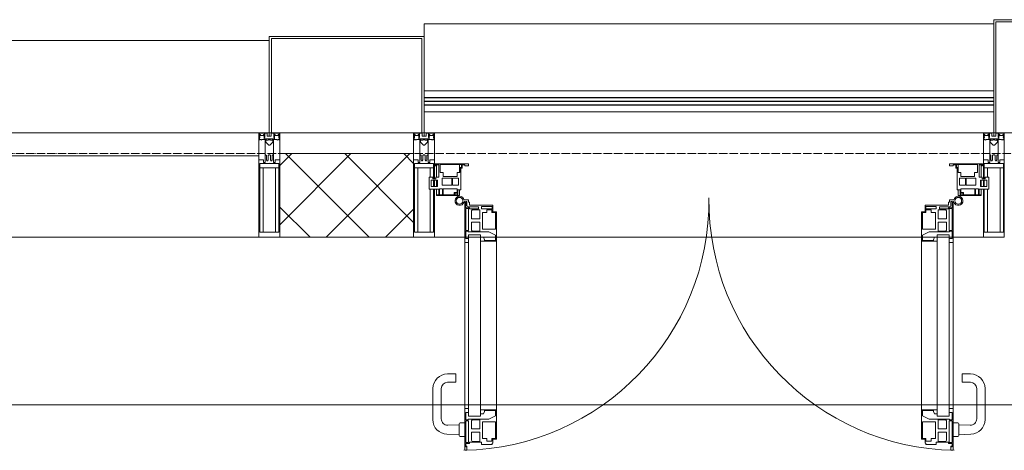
# Model space of a CAD drawing. Header units: millimetres. Extents: x 5617 to 107604, y 7718 to 206326.
# Tile 24 of 65: x 36409 to 38764, y 32391 to 33420. Entities that reach past the tile are written whole.
import ezdxf

# ---------------------------------------------------------------- set-up
doc = ezdxf.new("R2010")
doc.units = ezdxf.units.MM
doc.linetypes.add('ADSK_Линия сетки', pattern=[25, 20, -2.5, 0, -2.5])
for name, color, linetype, lineweight in [('Двери', 7, 'Continuous', 18), ('Импосты витража', 7, 'Continuous', 18), ('Колонны', 7, 'Continuous', 18), ('Ограждение', 7, 'Continuous', 18), ('Оси', 7, 'Continuous', 9), ('Панели витража', 7, 'Continuous', 18), ('Перекрытия', 7, 'Continuous', 18), ('Поручни', 7, 'Continuous', 18), ('Стены разрез', 7, 'Continuous', 40), ('Элементы узлов', 7, 'Continuous', 18)]:
    doc.layers.add(name, color=color, linetype=linetype, lineweight=lineweight)

# ---------------------------------------------------------------- blocks, each defined once
blk = doc.blocks.new('135_SLK_K4_AR_rvt-1-МКСС_К4_L17_58_200_')
at = {"layer": 'Перекрытия', "color": 253, "true_color": 0xaaaaaa}
blk.add_line((111350, 32500), (107850, 32500), dxfattribs=at)
blk = doc.blocks.new('Rectangular Mullion - 50Wx250H-V46-МКСС_К4_L17_58_200_')
at = {"layer": 'Элементы узлов', "color": 253, "lineweight": 5, "true_color": 0xaaaaaa}
for p, q in [((-25, 135.1), (-25, 250)), ((-25, 250), (0, 250)), ((-23, 237.3), (0, 237.3)), ((-23, 237.3), (-23, 135.1)), ((-14.9, 135.1), (-14.9, 237.3)), ((25, 250), (0, 250)), ((23, 237.3), (0, 237.3)), ((14.9, 84), (14.9, 237.3)), ((23, 237.3), (23, 73.6)), ((25, 65.2), (25, 250)), ((-25, 113.4), (-25, 128.4)), ((-23, 128.4), (-23, 113.4)), ((-25, 65.2), (-25, 110.1)), ((-23, 110.1), (-23, 73.6)), ((-14.9, 84), (-14.9, 106.6)), ((0, 84), (-23, 84)), ((-0.5, 73.6), (-23, 73.6)), ((-14, 71.3), (-14, 65.2)), ((-10, 71.3), (-14, 71.3)), ((-10, 53), (-10, 71.3)), ((0, 84), (23, 84)), ((0.5, 73.6), (23, 73.6)), ((10, 71.3), (14, 71.3)), ((10, 53), (10, 71.3)), ((14, 71.3), (14, 65.2)), ((-14, 65.2), (-25, 65.2)), ((-8.7, 53), (-10, 53)), ((-10, 53), (-10, 17)), ((-8.7, 53), (-7, 54.7)), ((-7, 65.2), (-5.9, 67.3)), ((-7, 65.2), (-7, 54.7)), ((-4.1, 67.3), (-5.9, 67.3)), ((-4.1, 67.3), (-2.9, 65.1)), ((-2.9, 65.1), (-2.9, 54.6)), ((-1.3, 53), (-2.9, 54.6)), ((0, 53), (-1.3, 53)), ((0, 53), (1.3, 53)), ((1.3, 53), (2.9, 54.6)), ((4.1, 67.3), (2.9, 65.1)), ((2.9, 65.1), (2.9, 54.6)), ((4.1, 67.3), (5.9, 67.3)), ((7, 65.2), (5.9, 67.3)), ((7, 65.2), (7, 54.7)), ((8.7, 53), (7, 54.7)), ((8.7, 53), (10, 53)), ((10, 53), (10, 17)), ((14, 65.2), (25, 65.2)), ((-8.5, 23), (-1.5, 30)), ((-1.5, 30), (0, 30)), ((1.5, 30), (0, 30)), ((8.5, 23), (1.5, 30)), ((-23.8, 14.6), (-25, 14.2)), ((-25, 0), (-25, 14.2)), ((-22.3, 17), (-23.8, 17)), ((-23.8, 17), (-23.8, 14.6)), ((-22.5, 10.6), (-23.8, 14.6)), ((-22.5, 10.6), (-23.7, 9.9)), ((-23.7, 1.3), (-23.7, 9.9)), ((-23.7, 1.3), (-11.8, 1.3)), ((-23.2, 10.2), (-22.5, 8)), ((-22.5, 8), (-22.5, 4.5)), ((-21.3, 4.5), (-22.5, 4.5)), ((-22.3, 17), (-22.3, 16)), ((-22.3, 16), (-21.3, 16)), ((-19, 17.6), (-21.3, 16)), ((-21.3, 4.5), (-21.3, 6.5)), ((-21.3, 6.5), (-14.2, 6.5)), ((-18.4, 16.6), (-19, 17.6)), ((-7.4, 16.6), (-18.4, 16.6)), ((-14.2, 6.5), (-14.2, 4.5)), ((-13.2, 4.5), (-14.2, 4.5)), ((-13.2, 4.5), (-12.2, 7.2)), ((-12.7, 7.6), (-11.3, 11.4)), ((-12.7, 7.6), (-11.8, 6.9)), ((-12.2, 9), (-12.2, 14.8)), ((-12.2, 14.8), (0, 14.8)), ((-11.8, 1.3), (-11.8, 6.9)), ((-10.5, 11.2), (-11.3, 11.4)), ((-10.5, 1.5), (-10.5, 11.2)), ((-4.8, 1.5), (-10.5, 1.5)), ((-10, 17), (-7.5, 17)), ((-8.5, 18.5), (-8.5, 23)), ((-7.5, 18.5), (-8.5, 18.5)), ((-7.5, 17), (-7.5, 18.5)), ((-7.4, 18), (-7.4, 16.6)), ((-2.6, 18), (-7.4, 18)), ((0, 8), (-4.8, 8)), ((-4.8, 1.5), (-4.8, 8)), ((-2.6, 18), (-2.6, 16.8)), ((-2.6, 16.8), (0, 16.8)), ((2.6, 16.8), (0, 16.8)), ((0, 14.8), (0, 16.8)), ((0, 14.8), (0, 16.8)), ((12.2, 14.8), (0, 14.8)), ((0, 0), (0, 8)), ((0, 8), (4.8, 8)), ((0, 0), (0, 8)), ((2.6, 18), (2.6, 16.8)), ((2.6, 18), (7.4, 18)), ((4.8, 1.5), (4.8, 8)), ((4.8, 1.5), (10.5, 1.5)), ((7.4, 18), (7.4, 16.6)), ((7.4, 16.6), (18.4, 16.6)), ((7.5, 18.5), (8.5, 18.5)), ((7.5, 17), (7.5, 18.5)), ((10, 17), (7.5, 17)), ((8.5, 18.5), (8.5, 23)), ((10.5, 11.2), (11.3, 11.4)), ((10.5, 1.5), (10.5, 11.2)), ((12.7, 7.6), (11.3, 11.4)), ((12.7, 7.6), (11.8, 6.9)), ((11.8, 1.3), (11.8, 6.9)), ((23.7, 1.3), (11.8, 1.3)), ((12.2, 9), (12.2, 14.8)), ((13.2, 4.5), (12.2, 7.2)), ((13.2, 4.5), (14.2, 4.5)), ((21.3, 6.5), (14.2, 6.5)), ((14.2, 6.5), (14.2, 4.5)), ((18.4, 16.6), (19, 17.6)), ((19, 17.6), (21.3, 16)), ((22.3, 16), (21.3, 16)), ((21.3, 4.5), (21.3, 6.5)), ((21.3, 4.5), (22.5, 4.5)), ((22.3, 17), (22.3, 16)), ((22.3, 17), (23.8, 17)), ((22.5, 10.6), (23.8, 14.6)), ((22.5, 10.6), (23.7, 9.9)), ((23.2, 10.2), (22.5, 8)), ((22.5, 8), (22.5, 4.5)), ((23.7, 1.3), (23.7, 9.9)), ((23.8, 17), (23.8, 14.6)), ((23.8, 14.6), (25, 14.2)), ((25, 0), (25, 14.2)), ((-25, 0), (0, 0)), ((25, 0), (0, 0))]:
    blk.add_line(p, q, dxfattribs=at)
for centre, start, end in [((-0.5, 73.1), 360, 90), ((0.5, 73.1), 90, 180)]:
    blk.add_arc(centre, 0.5, start, end, dxfattribs=at)
blk = doc.blocks.new('Rectangular Mullion - R_StandardFrame_50Wx250H-V61-МКСС_К4_L17_58_200_')
at = {"layer": 'Импосты витража', "color": 253, "lineweight": 5, "true_color": 0xaaaaaa}
for p, q in [((-25, 135.1), (-25, 250)), ((-25, 250), (25, 250)), ((25, 250), (25, 0)), ((-25, 113.4), (-25, 128.4)), ((-25, 0), (-25, 110.1)), ((0, 0), (-25, 0)), ((25, 0), (5, 0))]:
    blk.add_line(p, q, dxfattribs=at)
blk = doc.blocks.new('A_PAN_ALU_Door_Double - EXT_1_Double_EQ-7513418-МКСС_К4_L17_58_200_')
at = {"layer": 'Двери', "color": 253, "lineweight": 5, "true_color": 0xaaaaaa}
for p, q in [((-575.1, -160.7), (-585.4, -160.7)), ((-583.7, -164.2), (-583.7, -262.2)), ((-581.6, -179.2), (-581.6, -164.2)), ((-581.6, -164.2), (-578.6, -164.2)), ((-578.6, -164.2), (-578.6, -174.5)), ((-575.1, -165.6), (-575.1, -160.7)), ((575.1, -160.7), (585.4, -160.7)), ((575.1, -165.6), (575.1, -160.7)), ((581.6, -164.2), (578.6, -164.2)), ((578.6, -164.2), (578.6, -174.5)), ((581.6, -179.2), (581.6, -164.2)), ((583.7, -164.2), (583.7, -262.2)), ((-572.9, -179.2), (-581.6, -179.2)), ((-581.6, -233.4), (-581.6, -180.9)), ((-581.6, -180.9), (-574.6, -180.9)), ((-575.5, -177.5), (-551.3, -177.5)), ((-572.4, -165.6), (-575.1, -165.6)), ((-574.6, -180.9), (-574.6, -233.4)), ((-572.9, -182.2), (-572.9, -179.2)), ((-551.3, -182.2), (-572.9, -182.2)), ((-572.4, -173.3), (-572.4, -165.6)), ((-517.1, -173.3), (-572.4, -173.3)), ((-567.6, -186.7), (-566.1, -184)), ((-567.6, -205.7), (-567.6, -186.7)), ((-566.1, -184), (-547.7, -184)), ((-551.3, -177.5), (-551.3, -182.2)), ((-547.7, -184), (-547.7, -205.7)), ((-543.6, -182.2), (-543.6, -176.7)), ((-543.6, -176.7), (-518.6, -176.7)), ((-518.6, -182.2), (-543.6, -182.2)), ((-531.2, -191), (-531.2, -184.4)), ((-531.2, -184.4), (-518.8, -184.4)), ((-518.8, -184.4), (-518.8, -191)), ((-518.6, -176.7), (-518.6, -182.2)), ((-517.1, -189.3), (-517.1, -173.3)), ((517.1, -173.3), (572.4, -173.3)), ((517.1, -189.3), (517.1, -173.3)), ((518.6, -176.7), (518.6, -182.2)), ((543.6, -176.7), (518.6, -176.7)), ((518.6, -182.2), (543.6, -182.2)), ((518.8, -184.4), (518.8, -191)), ((531.2, -184.4), (518.8, -184.4)), ((531.2, -191), (531.2, -184.4)), ((543.6, -182.2), (543.6, -176.7)), ((547.7, -184), (547.7, -205.7)), ((566.1, -184), (547.7, -184)), ((551.3, -177.5), (551.3, -182.2)), ((575.5, -177.5), (551.3, -177.5)), ((551.3, -182.2), (572.9, -182.2)), ((567.6, -186.7), (566.1, -184)), ((567.6, -205.7), (567.6, -186.7)), ((572.4, -165.6), (575.1, -165.6)), ((572.4, -173.3), (572.4, -165.6)), ((572.9, -179.2), (581.6, -179.2)), ((572.9, -182.2), (572.9, -179.2)), ((574.6, -180.9), (574.6, -233.4)), ((581.6, -180.9), (574.6, -180.9)), ((581.6, -233.4), (581.6, -180.9)), ((-547.7, -205.7), (-567.6, -205.7)), ((-541.3, -230.6), (-541.3, -191)), ((-541.3, -191), (-531.2, -191)), ((-518.8, -191), (-510.6, -191)), ((-508.2, -189.3), (-517.1, -189.3)), ((-510.6, -191), (-510.6, -230.6)), ((-508.2, -259.2), (-508.2, -189.3)), ((508.2, -189.3), (517.1, -189.3)), ((508.2, -259.2), (508.2, -189.3)), ((510.6, -191), (510.6, -230.6)), ((518.8, -191), (510.6, -191)), ((541.3, -191), (531.2, -191)), ((541.3, -230.6), (541.3, -191)), ((547.7, -205.7), (567.6, -205.7)), ((-574.6, -233.4), (-581.6, -233.4)), ((-581.6, -253.1), (-581.6, -235.1)), ((-581.6, -235.1), (-575.4, -235.1)), ((-575.4, -235.1), (-575.4, -237.1)), ((-567.6, -232.6), (-567.6, -213.6)), ((-567.6, -213.6), (-547.7, -213.6)), ((-566.1, -235.3), (-567.6, -232.6)), ((-547.7, -235.3), (-566.1, -235.3)), ((-547.7, -213.6), (-547.7, -235.3)), ((-510.6, -230.6), (-541.3, -230.6)), ((510.6, -230.6), (541.3, -230.6)), ((567.6, -213.6), (547.7, -213.6)), ((547.7, -213.6), (547.7, -235.3)), ((547.7, -235.3), (566.1, -235.3)), ((566.1, -235.3), (567.6, -232.6)), ((567.6, -232.6), (567.6, -213.6)), ((574.6, -233.4), (581.6, -233.4)), ((575.4, -235.1), (575.4, -237.1)), ((581.6, -235.1), (575.4, -235.1)), ((581.6, -253.1), (581.6, -235.1)), ((-583.7, -244.2), (-583.7, -677.3)), ((-574.6, -253.1), (-581.6, -253.1)), ((-575.4, -237.1), (-526.4, -237.1)), ((-574.6, -244.2), (-546, -244.2)), ((-574.6, -244.2), (-574.6, -677.3)), ((-574.6, -262.2), (-574.6, -253.1)), ((-546, -677.3), (-546, -244.2)), ((-539.3, -249.6), (-546, -249.6)), ((-546, -249.6), (-546, -259.2)), ((-537.1, -255.7), (-539.3, -249.6)), ((-537.1, -257.7), (-537.1, -255.7)), ((-510.6, -257.7), (-537.1, -257.7)), ((-526.4, -237.1), (-510.6, -244.7)), ((-510.6, -244.7), (-510.6, -257.7)), ((526.4, -237.1), (510.6, -244.7)), ((510.6, -244.7), (510.6, -257.7)), ((510.6, -257.7), (537.1, -257.7)), ((575.4, -237.1), (526.4, -237.1)), ((537.1, -255.7), (539.3, -249.6)), ((537.1, -257.7), (537.1, -255.7)), ((539.3, -249.6), (546, -249.6)), ((546, -677.3), (546, -244.2)), ((574.6, -244.2), (546, -244.2)), ((546, -249.6), (546, -259.2)), ((574.6, -244.2), (574.6, -677.3)), ((574.6, -253.1), (581.6, -253.1)), ((574.6, -262.2), (574.6, -253.1)), ((583.7, -244.2), (583.7, -677.3)), ((-583.7, -262.2), (-574.6, -262.2)), ((-546, -259.2), (-508.2, -259.2)), ((-508.2, -662.3), (-508.2, -259.2)), ((546, -259.2), (508.2, -259.2)), ((508.2, -662.3), (508.2, -259.2)), ((583.7, -262.2), (574.6, -262.2)), ((-574.6, -659.3), (-583.7, -659.3)), ((-583.7, -659.3), (-583.7, -758.9)), ((-574.6, -659.3), (-583.7, -659.3)), ((-583.7, -659.3), (-583.7, -758.9)), ((-581.6, -686.5), (-581.6, -668.4)), ((-581.6, -668.4), (-574.6, -668.4)), ((-581.6, -686.5), (-581.6, -668.4)), ((-581.6, -668.4), (-574.6, -668.4)), ((-574.6, -668.4), (-574.6, -659.3)), ((-574.6, -668.4), (-574.6, -659.3)), ((-574.6, -677.3), (-546, -677.3)), ((-508.2, -662.3), (-546, -662.3)), ((-546, -662.3), (-546, -672)), ((-508.2, -662.3), (-546, -662.3)), ((-546, -662.3), (-546, -672)), ((-546, -672), (-539.3, -672)), ((-546, -672), (-539.3, -672)), ((-539.3, -672), (-537.1, -665.9)), ((-539.3, -672), (-537.1, -665.9)), ((-537.1, -665.9), (-537.1, -663.8)), ((-537.1, -663.8), (-510.6, -663.8)), ((-537.1, -665.9), (-537.1, -663.8)), ((-537.1, -663.8), (-510.6, -663.8)), ((-510.6, -676.8), (-526.4, -684.5)), ((-510.6, -676.8), (-526.4, -684.5)), ((-510.6, -663.8), (-510.6, -676.8)), ((-510.6, -663.8), (-510.6, -676.8)), ((-508.2, -732.3), (-508.2, -662.3)), ((-508.2, -732.3), (-508.2, -662.3)), ((508.2, -662.3), (546, -662.3)), ((508.2, -732.3), (508.2, -662.3)), ((508.2, -662.3), (546, -662.3)), ((508.2, -732.3), (508.2, -662.3)), ((510.6, -663.8), (510.6, -676.8)), ((537.1, -663.8), (510.6, -663.8)), ((510.6, -663.8), (510.6, -676.8)), ((537.1, -663.8), (510.6, -663.8)), ((510.6, -676.8), (526.4, -684.5)), ((510.6, -676.8), (526.4, -684.5)), ((537.1, -665.9), (537.1, -663.8)), ((537.1, -665.9), (537.1, -663.8)), ((539.3, -672), (537.1, -665.9)), ((539.3, -672), (537.1, -665.9)), ((546, -672), (539.3, -672)), ((546, -672), (539.3, -672)), ((546, -662.3), (546, -672)), ((546, -662.3), (546, -672)), ((574.6, -677.3), (546, -677.3)), ((574.6, -659.3), (583.7, -659.3)), ((574.6, -668.4), (574.6, -659.3)), ((574.6, -659.3), (583.7, -659.3)), ((574.6, -668.4), (574.6, -659.3)), ((581.6, -668.4), (574.6, -668.4)), ((581.6, -668.4), (574.6, -668.4)), ((581.6, -686.5), (581.6, -668.4)), ((581.6, -686.5), (581.6, -668.4)), ((583.7, -659.3), (583.7, -758.9)), ((583.7, -659.3), (583.7, -758.9)), ((-575.4, -686.5), (-581.6, -686.5)), ((-575.4, -686.5), (-581.6, -686.5)), ((-581.6, -740.6), (-581.6, -688.2)), ((-581.6, -688.2), (-574.6, -688.2)), ((-581.6, -740.6), (-581.6, -688.2)), ((-581.6, -688.2), (-574.6, -688.2)), ((-526.4, -684.5), (-575.4, -684.5)), ((-575.4, -684.5), (-575.4, -686.5)), ((-526.4, -684.5), (-575.4, -684.5)), ((-575.4, -684.5), (-575.4, -686.5)), ((-574.6, -688.2), (-574.6, -740.6)), ((-574.6, -688.2), (-574.6, -740.6)), ((-567.6, -688.9), (-566.1, -686.3)), ((-567.6, -688.9), (-566.1, -686.3)), ((-567.6, -708), (-567.6, -688.9)), ((-567.6, -708), (-567.6, -688.9)), ((-566.1, -686.3), (-547.7, -686.3)), ((-566.1, -686.3), (-547.7, -686.3)), ((-547.7, -686.3), (-547.7, -708)), ((-547.7, -686.3), (-547.7, -708)), ((-541.3, -730.5), (-541.3, -691)), ((-541.3, -691), (-510.6, -691)), ((-541.3, -730.5), (-541.3, -691)), ((-541.3, -691), (-510.6, -691)), ((-510.6, -691), (-510.6, -730.6)), ((-510.6, -691), (-510.6, -730.6)), ((541.3, -691), (510.6, -691)), ((510.6, -691), (510.6, -730.6)), ((541.3, -691), (510.6, -691)), ((510.6, -691), (510.6, -730.6)), ((526.4, -684.5), (575.4, -684.5)), ((526.4, -684.5), (575.4, -684.5)), ((541.3, -730.5), (541.3, -691)), ((541.3, -730.5), (541.3, -691)), ((547.7, -686.3), (547.7, -708)), ((566.1, -686.3), (547.7, -686.3)), ((547.7, -686.3), (547.7, -708)), ((566.1, -686.3), (547.7, -686.3)), ((567.6, -688.9), (566.1, -686.3)), ((567.6, -688.9), (566.1, -686.3)), ((567.6, -708), (567.6, -688.9)), ((567.6, -708), (567.6, -688.9)), ((581.6, -688.2), (574.6, -688.2)), ((574.6, -688.2), (574.6, -740.6)), ((581.6, -688.2), (574.6, -688.2)), ((574.6, -688.2), (574.6, -740.6)), ((575.4, -684.5), (575.4, -686.5)), ((575.4, -684.5), (575.4, -686.5)), ((575.4, -686.5), (581.6, -686.5)), ((575.4, -686.5), (581.6, -686.5)), ((581.6, -740.6), (581.6, -688.2)), ((581.6, -740.6), (581.6, -688.2)), ((-547.7, -708), (-567.6, -708)), ((-547.7, -708), (-567.6, -708)), ((-567.6, -734.8), (-567.6, -715.8)), ((-567.6, -715.8), (-547.7, -715.8)), ((-567.6, -734.8), (-567.6, -715.8)), ((-567.6, -715.8), (-547.7, -715.8)), ((-547.7, -715.8), (-547.7, -737.5)), ((-547.7, -715.8), (-547.7, -737.5)), ((547.7, -708), (567.6, -708)), ((547.7, -708), (567.6, -708)), ((567.6, -715.8), (547.7, -715.8)), ((547.7, -715.8), (547.7, -737.5)), ((567.6, -715.8), (547.7, -715.8)), ((547.7, -715.8), (547.7, -737.5)), ((567.6, -734.8), (567.6, -715.8)), ((567.6, -734.8), (567.6, -715.8)), ((-574.6, -740.6), (-581.6, -740.6)), ((-574.6, -740.6), (-581.6, -740.6)), ((-581.6, -750.3), (-581.6, -742.3)), ((-581.6, -742.3), (-572.9, -742.3)), ((-581.6, -750.3), (-581.6, -742.3)), ((-581.6, -742.3), (-572.9, -742.3)), ((-579.8, -750.3), (-581.6, -750.3)), ((-579.8, -750.3), (-581.6, -750.3)), ((-578.6, -748.9), (-579.8, -748.9)), ((-579.8, -748.9), (-579.8, -750.3)), ((-578.6, -748.9), (-579.8, -748.9)), ((-579.8, -748.9), (-579.8, -750.3)), ((-578.6, -758.9), (-578.6, -748.9)), ((-578.6, -758.9), (-578.6, -748.9)), ((-572.9, -742.3), (-572.9, -739.3)), ((-572.9, -739.3), (-543.6, -739.3)), ((-572.9, -742.3), (-572.9, -739.3)), ((-572.9, -739.3), (-543.6, -739.3)), ((-566.1, -737.5), (-567.6, -734.8)), ((-566.1, -737.5), (-567.6, -734.8)), ((-547.7, -737.5), (-566.1, -737.5)), ((-547.7, -737.5), (-566.1, -737.5)), ((-543.6, -739.3), (-543.6, -744.8)), ((-543.6, -739.3), (-543.6, -744.8)), ((-543.6, -744.8), (-518.6, -744.8)), ((-543.6, -744.8), (-518.6, -744.8)), ((-531.2, -730.5), (-541.3, -730.5)), ((-531.2, -730.5), (-541.3, -730.5)), ((-531.2, -737.1), (-531.2, -730.5)), ((-531.2, -737.1), (-531.2, -730.5)), ((-518.8, -737.1), (-531.2, -737.1)), ((-518.8, -737.1), (-531.2, -737.1)), ((-510.6, -730.6), (-518.8, -730.6)), ((-518.8, -730.6), (-518.8, -737.1)), ((-510.6, -730.6), (-518.8, -730.6)), ((-518.8, -730.6), (-518.8, -737.1)), ((-518.6, -744.8), (-518.6, -741.8)), ((-518.6, -741.8), (-517.1, -741.8)), ((-518.6, -744.8), (-518.6, -741.8)), ((-518.6, -741.8), (-517.1, -741.8)), ((-517.1, -741.8), (-517.1, -732.3)), ((-517.1, -732.3), (-508.2, -732.3)), ((-517.1, -741.8), (-517.1, -732.3)), ((-517.1, -732.3), (-508.2, -732.3)), ((517.1, -732.3), (508.2, -732.3)), ((517.1, -732.3), (508.2, -732.3)), ((510.6, -730.6), (518.8, -730.6)), ((510.6, -730.6), (518.8, -730.6)), ((517.1, -741.8), (517.1, -732.3)), ((517.1, -741.8), (517.1, -732.3)), ((518.6, -741.8), (517.1, -741.8)), ((518.6, -741.8), (517.1, -741.8)), ((518.6, -744.8), (518.6, -741.8)), ((518.6, -744.8), (518.6, -741.8)), ((543.6, -744.8), (518.6, -744.8)), ((543.6, -744.8), (518.6, -744.8)), ((518.8, -730.6), (518.8, -737.1)), ((518.8, -730.6), (518.8, -737.1)), ((518.8, -737.1), (531.2, -737.1)), ((518.8, -737.1), (531.2, -737.1)), ((531.2, -730.5), (541.3, -730.5)), ((531.2, -737.1), (531.2, -730.5)), ((531.2, -730.5), (541.3, -730.5)), ((531.2, -737.1), (531.2, -730.5)), ((543.6, -739.3), (543.6, -744.8)), ((572.9, -739.3), (543.6, -739.3)), ((543.6, -739.3), (543.6, -744.8)), ((572.9, -739.3), (543.6, -739.3)), ((547.7, -737.5), (566.1, -737.5)), ((547.7, -737.5), (566.1, -737.5)), ((566.1, -737.5), (567.6, -734.8)), ((566.1, -737.5), (567.6, -734.8)), ((572.9, -742.3), (572.9, -739.3)), ((572.9, -742.3), (572.9, -739.3)), ((581.6, -742.3), (572.9, -742.3)), ((581.6, -742.3), (572.9, -742.3)), ((574.6, -740.6), (581.6, -740.6)), ((574.6, -740.6), (581.6, -740.6)), ((578.6, -748.9), (579.8, -748.9)), ((578.6, -758.9), (578.6, -748.9)), ((578.6, -748.9), (579.8, -748.9)), ((578.6, -758.9), (578.6, -748.9)), ((579.8, -748.9), (579.8, -750.3)), ((579.8, -748.9), (579.8, -750.3)), ((579.8, -750.3), (581.6, -750.3)), ((579.8, -750.3), (581.6, -750.3)), ((581.6, -750.3), (581.6, -742.3)), ((581.6, -750.3), (581.6, -742.3)), ((-583.7, -758.9), (-578.6, -758.9)), ((-583.7, -758.9), (-578.6, -758.9)), ((583.7, -758.9), (578.6, -758.9)), ((583.7, -758.9), (578.6, -758.9))]:
    blk.add_line(p, q, dxfattribs=at)
at = {"layer": 'Двери', "lineweight": 5}
for p, q in [((-625.1, -576.5), (-605.1, -576.5)), ((-605.1, -576.5), (-605.1, -596.5)), ((625.1, -576.5), (605.1, -576.5)), ((605.1, -576.5), (605.1, -596.5)), ((-660.1, -685.7), (-660.1, -611.5)), ((-640.1, -611.5), (-640.1, -683.8)), ((-605.1, -596.5), (-625.1, -596.5)), ((605.1, -596.5), (625.1, -596.5)), ((640.1, -611.5), (640.1, -683.8)), ((660.1, -685.7), (660.1, -611.5)), ((-624.5, -698.8), (-597.6, -697.7)), ((-597.6, -723.5), (-597.6, -696)), ((-595.1, -693.5), (-583.6, -693.5)), ((595.1, -693.5), (583.6, -693.5)), ((597.6, -723.5), (597.6, -696)), ((624.5, -698.8), (597.6, -697.7)), ((-597.6, -721.7), (-626.4, -720.7)), ((-583.6, -726), (-595.1, -726)), ((583.6, -726), (595.1, -726)), ((597.6, -721.7), (626.4, -720.7))]:
    blk.add_line(p, q, dxfattribs=at)
at = {"layer": 'Двери', "color": 253, "lineweight": 5, "true_color": 0xaaaaaa}
for centre, radius, start, end in [((-596.2, -162.7), 11, 9.9716, 343.953), ((-596.2, -162.6), 8, 90, 270), ((-596.2, -162.6), 8, 270, 90), ((-583.7, -166.3), 2.03, 90, 163.9279), ((583.7, -166.3), 2.03, 16.0721, 90), ((596.2, -162.7), 11, 196.047, 170.0284), ((596.2, -162.6), 8, 90, 270), ((596.2, -162.6), 8, 270, 90), ((-575.5, -174.5), 3, 180, 270), ((575.5, -174.5), 3, 270, 0)]:
    blk.add_arc(centre, radius, start, end, dxfattribs=at)
at = {"layer": 'Двери', "color": 254, "lineweight": 5, "true_color": 0xd4d4d4}
for centre, start, end in [((-596.2, -162.6), 270.9387, 0.704), ((596.2, -162.6), 179.296, 269.0613)]:
    blk.add_arc(centre, 596.2, start, end, dxfattribs=at)
at = {"layer": 'Двери', "lineweight": 5}
for centre, radius, start, end in [((-625.1, -611.5), 35, 90, 180), ((625.1, -611.5), 35, 0, 90), ((-625.1, -611.5), 15, 90, 180), ((625.1, -611.5), 15, 0, 90), ((-625.1, -685.7), 35, 180, 267.8055), ((-625.1, -683.8), 15, 180, 272.1944), ((-595.1, -696), 2.5, 90, 180), ((595.1, -696), 2.5, 0, 90), ((625.1, -683.8), 15, 267.8056, 0), ((625.1, -685.7), 35, 272.1945, 0), ((-595.1, -723.5), 2.5, 180, 270), ((595.1, -723.5), 2.5, 270, 0)]:
    blk.add_arc(centre, radius, start, end, dxfattribs=at)
at = {"layer": 'Панели витража', "color": 253, "lineweight": 5, "true_color": 0xaaaaaa}
for p, q in [((-654.3, -79.5), (-654.3, -74.5)), ((-654.3, -74.5), (-575.3, -74.5)), ((-652.8, -79.5), (-654.3, -79.5)), ((-652.8, -76.7), (-652.8, -79.5)), ((-646.3, -76.7), (-652.8, -76.7)), ((-651.2, -76.7), (-651.2, -106.6)), ((-646.3, -106.6), (-646.3, -76.7)), ((-592, -76.3), (-642.4, -76.3)), ((-642.4, -76.3), (-642.4, -95.5)), ((-596.2, -95.5), (-596.2, -76.2)), ((-595.8, -89), (-595, -88.2)), ((-595.8, -95.5), (-595.8, -89)), ((-595, -83.1), (-592, -83.1)), ((-595, -88.2), (-595, -83.1)), ((-593.3, -84.8), (-593.3, -136.5)), ((-590.3, -84.8), (-593.3, -84.8)), ((-592, -83.1), (-592, -76.3)), ((-590.3, -76.5), (-590.3, -84.8)), ((-583.9, -76.5), (-590.3, -76.5)), ((-583.9, -79.5), (-583.9, -76.5)), ((-575.3, -79.5), (-583.9, -79.5)), ((-575.3, -74.5), (-575.3, -79.5)), ((575.3, -74.5), (654.3, -74.5)), ((575.3, -79.5), (575.3, -74.5)), ((583.9, -79.5), (575.3, -79.5)), ((583.9, -76.5), (583.9, -79.5)), ((590.3, -76.5), (583.9, -76.5)), ((590.3, -84.8), (590.3, -76.5)), ((593.3, -84.8), (590.3, -84.8)), ((592, -76.3), (592, -83.1)), ((642.4, -76.3), (592, -76.3)), ((592, -83.1), (595, -83.1)), ((593.3, -136.5), (593.3, -84.8)), ((595, -83.1), (595, -88.2)), ((595, -88.2), (595.8, -89)), ((595.8, -89), (595.8, -95.5)), ((596.2, -76.2), (596.2, -95.5)), ((642.4, -95.5), (642.4, -76.3)), ((646.3, -76.7), (646.3, -106.6)), ((652.8, -76.7), (646.3, -76.7)), ((651.2, -106.6), (651.2, -76.7)), ((652.8, -79.5), (652.8, -76.7)), ((654.3, -79.5), (652.8, -79.5)), ((654.3, -74.5), (654.3, -79.5)), ((-669.2, -106.6), (-660.2, -106.6)), ((-669.2, -135.1), (-669.2, -106.6)), ((-664.2, -113.4), (-664.2, -128.4)), ((-649.2, -113.4), (-664.2, -113.4)), ((-660.2, -106.6), (-660.2, -110.1)), ((-660.2, -110.1), (-653.3, -110.1)), ((-653.3, -106.6), (-646.3, -106.6)), ((-653.3, -110.1), (-653.3, -106.6)), ((-651.2, -113.4), (-651.2, -128.4)), ((-649.2, -128.4), (-649.2, -113.4)), ((-642.4, -95.5), (-635.3, -95.5)), ((-637.8, -108.8), (-637.8, -125)), ((-615.2, -108.8), (-637.8, -108.8)), ((-635.3, -95.5), (-635.3, -105)), ((-635.3, -105), (-602.1, -105)), ((-615.2, -125), (-615.2, -108.8)), ((-613, -108.8), (-613, -125)), ((-598.7, -108.8), (-613, -108.8)), ((-602.1, -95.5), (-595.8, -95.5)), ((-602.1, -105), (-602.1, -95.5)), ((-598.7, -125), (-598.7, -108.8)), ((595.8, -95.5), (602.1, -95.5)), ((598.7, -108.8), (598.7, -125)), ((613, -108.8), (598.7, -108.8)), ((602.1, -95.5), (602.1, -105)), ((602.1, -105), (635.3, -105)), ((613, -125), (613, -108.8)), ((615.2, -108.8), (615.2, -125)), ((637.8, -108.8), (615.2, -108.8)), ((635.3, -95.5), (642.4, -95.5)), ((635.3, -105), (635.3, -95.5)), ((637.8, -125), (637.8, -108.8)), ((646.3, -106.6), (653.3, -106.6)), ((649.2, -113.4), (649.2, -128.4)), ((664.2, -113.4), (649.2, -113.4)), ((651.2, -128.4), (651.2, -113.4)), ((653.3, -106.6), (653.3, -110.1)), ((653.3, -110.1), (660.2, -110.1)), ((660.2, -106.6), (669.2, -106.6)), ((660.2, -110.1), (660.2, -106.6)), ((664.2, -128.4), (664.2, -113.4)), ((669.2, -106.6), (669.2, -135.1)), ((-645.9, -135.1), (-669.2, -135.1)), ((-664.2, -128.4), (-649.2, -128.4)), ((-651.2, -135.1), (-651.2, -148.5)), ((-645.9, -148.5), (-645.9, -135.1)), ((-644.3, -134.5), (-644.3, -148.2)), ((-637.3, -134.5), (-644.3, -134.5)), ((-637.8, -125), (-615.2, -125)), ((-637.3, -148.2), (-637.3, -134.5)), ((-635.9, -134.2), (-635.9, -148.4)), ((-601.9, -134.2), (-635.9, -134.2)), ((-613, -125), (-598.7, -125)), ((-601.9, -142.8), (-601.9, -134.2)), ((-600.3, -136.5), (-600.3, -150)), ((-593.3, -136.5), (-600.3, -136.5)), ((-596.2, -150), (-596.2, -136.5)), ((600.3, -136.5), (593.3, -136.5)), ((596.2, -136.5), (596.2, -150)), ((598.7, -125), (613, -125)), ((600.3, -150), (600.3, -136.5)), ((635.9, -134.2), (601.9, -134.2)), ((601.9, -134.2), (601.9, -142.8)), ((615.2, -125), (637.8, -125)), ((635.9, -148.4), (635.9, -134.2)), ((637.3, -134.5), (637.3, -148.2)), ((644.3, -134.5), (637.3, -134.5)), ((644.3, -148.2), (644.3, -134.5)), ((645.9, -135.1), (645.9, -148.5)), ((669.2, -135.1), (645.9, -135.1)), ((649.2, -128.4), (664.2, -128.4)), ((651.2, -148.5), (651.2, -135.1)), ((-651.2, -148.5), (-645.9, -148.5)), ((-651.2, -150), (-651.2, -148.5)), ((-600.3, -150), (-651.2, -150)), ((-644.3, -148.2), (-637.3, -148.2)), ((-635.9, -148.4), (-608.9, -148.4)), ((-608.9, -142.8), (-601.9, -142.8)), ((-608.9, -148.4), (-608.9, -142.8)), ((-607.5, -144.4), (-607.5, -148.7)), ((-601.5, -144.4), (-607.5, -144.4)), ((-607.5, -148.7), (-601.5, -148.7)), ((-601.5, -148.7), (-601.5, -144.4)), ((-600.3, -150), (-596.2, -150)), ((596.2, -150), (600.3, -150)), ((651.2, -150), (600.3, -150)), ((601.5, -144.4), (601.5, -148.7)), ((607.5, -144.4), (601.5, -144.4)), ((601.5, -148.7), (607.5, -148.7)), ((601.9, -142.8), (608.9, -142.8)), ((607.5, -148.7), (607.5, -144.4)), ((608.9, -142.8), (608.9, -148.4)), ((608.9, -148.4), (635.9, -148.4)), ((637.3, -148.2), (644.3, -148.2)), ((645.9, -148.5), (651.2, -148.5)), ((651.2, -148.5), (651.2, -150))]:
    blk.add_line(p, q, dxfattribs=at)
blk = doc.blocks.new('System Panel - A_PAN_Glass-7513417-МКСС_К4_L17_58_200_')
at = {"layer": 'Панели витража', "color": 253, "lineweight": 5, "true_color": 0xaaaaaa}
for p, q in [((656.25, 0), (-656.25, 0)), ((-656.25, 0), (-656.25, -55)), ((656.25, -55), (656.25, 0)), ((-656.25, -55), (656.25, -55))]:
    blk.add_line(p, q, dxfattribs=at)
blk = doc.blocks.new('Rectangular Mullion - R_StandardFrame_50Wx250H-V67-МКСС_К4_L17_58_200_')
at = {"layer": 'Импосты витража', "color": 253, "lineweight": 5, "true_color": 0xaaaaaa}
for p, q in [((123940, 33150), (122627.5, 33150)), ((122700, 32900), (122627.5, 32900)), ((122737.8, 32900), (122702.1, 32900)), ((122773.2, 32900), (122744.6, 32900)), ((123792, 32900), (122775.5, 32900)), ((123822.9, 32900), (123794.3, 32900)), ((123865.4, 32900), (123829.7, 32900)), ((123940, 32900), (123867.5, 32900))]:
    blk.add_line(p, q, dxfattribs=at)
blk = doc.blocks.new('Rectangular Mullion - R_StandardFrame_50Wx250H-V64-МКСС_К4_L17_58_200_')
at = {"layer": 'Импосты витража', "color": 253, "lineweight": 5, "true_color": 0xaaaaaa}
blk.add_line((132872.5, 32900), (131560, 32900), dxfattribs=at)
blk = doc.blocks.new('Rectangular Mullion - 50Wx250H-2623690-МКСС_К4_L17_58_200_')
at = {"layer": 'Элементы узлов', "color": 253, "lineweight": 5, "true_color": 0xaaaaaa}
for p, q in [((-25, 65.2), (-25, 250)), ((-25, 250), (0, 250)), ((-23, 237.3), (0, 237.3)), ((-23, 237.3), (-23, 73.6)), ((-14.9, 84), (-14.9, 237.3)), ((25, 250), (0, 250)), ((23, 237.3), (0, 237.3)), ((14.9, 84), (14.9, 237.3)), ((23, 237.3), (23, 73.6)), ((25, 65.2), (25, 250)), ((0, 84), (-23, 84)), ((-0.5, 73.6), (-23, 73.6)), ((-14, 71.3), (-14, 65.2)), ((-10, 71.3), (-14, 71.3)), ((-10, 53), (-10, 71.3)), ((0, 84), (23, 84)), ((0.5, 73.6), (23, 73.6)), ((10, 71.3), (14, 71.3)), ((10, 53), (10, 71.3)), ((14, 71.3), (14, 65.2)), ((-14, 65.2), (-25, 65.2)), ((-8.7, 53), (-10, 53)), ((-10, 53), (-10, 17)), ((-8.7, 53), (-7, 54.7)), ((-7, 65.2), (-5.9, 67.3)), ((-7, 65.2), (-7, 54.7)), ((-4.1, 67.3), (-5.9, 67.3)), ((-4.1, 67.3), (-2.9, 65.1)), ((-2.9, 65.1), (-2.9, 54.6)), ((-1.3, 53), (-2.9, 54.6)), ((0, 53), (-1.3, 53)), ((0, 53), (1.3, 53)), ((1.3, 53), (2.9, 54.6)), ((4.1, 67.3), (2.9, 65.1)), ((2.9, 65.1), (2.9, 54.6)), ((4.1, 67.3), (5.9, 67.3)), ((7, 65.2), (5.9, 67.3)), ((7, 65.2), (7, 54.7)), ((8.7, 53), (7, 54.7)), ((8.7, 53), (10, 53)), ((10, 53), (10, 17)), ((14, 65.2), (25, 65.2)), ((-8.5, 23), (-1.5, 30)), ((-1.5, 30), (0, 30)), ((1.5, 30), (0, 30)), ((8.5, 23), (1.5, 30)), ((-23.8, 14.6), (-25, 14.2)), ((-25, 0), (-25, 14.2)), ((-22.3, 17), (-23.8, 17)), ((-23.8, 17), (-23.8, 14.6)), ((-22.5, 10.6), (-23.8, 14.6)), ((-22.5, 10.6), (-23.7, 9.9)), ((-23.7, 1.3), (-23.7, 9.9)), ((-23.7, 1.3), (-11.8, 1.3)), ((-23.2, 10.2), (-22.5, 8)), ((-22.5, 8), (-22.5, 4.5)), ((-21.3, 4.5), (-22.5, 4.5)), ((-22.3, 17), (-22.3, 16)), ((-22.3, 16), (-21.3, 16)), ((-19, 17.6), (-21.3, 16)), ((-21.3, 4.5), (-21.3, 6.5)), ((-21.3, 6.5), (-14.2, 6.5)), ((-18.4, 16.6), (-19, 17.6)), ((-7.4, 16.6), (-18.4, 16.6)), ((-14.2, 6.5), (-14.2, 4.5)), ((-13.2, 4.5), (-14.2, 4.5)), ((-13.2, 4.5), (-12.2, 7.2)), ((-12.7, 7.6), (-11.3, 11.4)), ((-12.7, 7.6), (-11.8, 6.9)), ((-12.2, 9), (-12.2, 14.8)), ((-12.2, 14.8), (0, 14.8)), ((-11.8, 1.3), (-11.8, 6.9)), ((-10.5, 11.2), (-11.3, 11.4)), ((-10.5, 1.5), (-10.5, 11.2)), ((-4.8, 1.5), (-10.5, 1.5)), ((-10, 17), (-7.5, 17)), ((-8.5, 18.5), (-8.5, 23)), ((-7.5, 18.5), (-8.5, 18.5)), ((-7.5, 17), (-7.5, 18.5)), ((-7.4, 18), (-7.4, 16.6)), ((-2.6, 18), (-7.4, 18)), ((0, 8), (-4.8, 8)), ((-4.8, 1.5), (-4.8, 8)), ((-2.6, 18), (-2.6, 16.8)), ((-2.6, 16.8), (0, 16.8)), ((2.6, 16.8), (0, 16.8)), ((0, 14.8), (0, 16.8)), ((0, 14.8), (0, 16.8)), ((12.2, 14.8), (0, 14.8)), ((0, 0), (0, 8)), ((0, 8), (4.8, 8)), ((0, 0), (0, 8)), ((2.6, 18), (2.6, 16.8)), ((2.6, 18), (7.4, 18)), ((4.8, 1.5), (4.8, 8)), ((4.8, 1.5), (10.5, 1.5)), ((7.4, 18), (7.4, 16.6)), ((7.4, 16.6), (18.4, 16.6)), ((7.5, 18.5), (8.5, 18.5)), ((7.5, 17), (7.5, 18.5)), ((10, 17), (7.5, 17)), ((8.5, 18.5), (8.5, 23)), ((10.5, 11.2), (11.3, 11.4)), ((10.5, 1.5), (10.5, 11.2)), ((12.7, 7.6), (11.3, 11.4)), ((12.7, 7.6), (11.8, 6.9)), ((11.8, 1.3), (11.8, 6.9)), ((23.7, 1.3), (11.8, 1.3)), ((12.2, 9), (12.2, 14.8)), ((13.2, 4.5), (12.2, 7.2)), ((13.2, 4.5), (14.2, 4.5)), ((21.3, 6.5), (14.2, 6.5)), ((14.2, 6.5), (14.2, 4.5)), ((18.4, 16.6), (19, 17.6)), ((19, 17.6), (21.3, 16)), ((22.3, 16), (21.3, 16)), ((21.3, 4.5), (21.3, 6.5)), ((21.3, 4.5), (22.5, 4.5)), ((22.3, 17), (22.3, 16)), ((22.3, 17), (23.8, 17)), ((22.5, 10.6), (23.8, 14.6)), ((22.5, 10.6), (23.7, 9.9)), ((23.2, 10.2), (22.5, 8)), ((22.5, 8), (22.5, 4.5)), ((23.7, 1.3), (23.7, 9.9)), ((23.8, 17), (23.8, 14.6)), ((23.8, 14.6), (25, 14.2)), ((25, 0), (25, 14.2)), ((-25, 0), (0, 0)), ((25, 0), (0, 0))]:
    blk.add_line(p, q, dxfattribs=at)
for centre, start, end in [((-0.5, 73.1), 360, 90), ((0.5, 73.1), 90, 180)]:
    blk.add_arc(centre, 0.5, start, end, dxfattribs=at)
blk = doc.blocks.new('Rectangular Mullion - R_StandardFrame_50Wx250H-V63-МКСС_К4_L17_58_200_')
at = {"layer": 'Импосты витража', "color": 253, "lineweight": 5, "true_color": 0xaaaaaa}
for p, q in [((-25, 0), (-25, 250)), ((-25, 250), (25, 250)), ((25, 250), (25, 0)), ((0, 0), (-25, 0)), ((25, 0), (5, 0))]:
    blk.add_line(p, q, dxfattribs=at)
blk = doc.blocks.new('Rectangular Mullion - 50Wx250H-V48-МКСС_К4_L17_58_200_')
at = {"layer": 'Элементы узлов', "color": 253, "lineweight": 5, "true_color": 0xaaaaaa}
for p, q in [((-25, 65.2), (-25, 250)), ((-25, 250), (0, 250)), ((-23, 237.3), (0, 237.3)), ((-23, 237.3), (-23, 73.6)), ((-14.9, 84), (-14.9, 237.3)), ((25, 250), (0, 250)), ((23, 237.3), (0, 237.3)), ((14.9, 135.1), (14.9, 237.3)), ((23, 237.3), (23, 135.1)), ((25, 135.1), (25, 250)), ((23, 128.4), (23, 113.4)), ((25, 113.4), (25, 128.4)), ((14.9, 84), (14.9, 106.6)), ((23, 110.1), (23, 73.6)), ((25, 65.2), (25, 110.1)), ((0, 84), (-23, 84)), ((-0.5, 73.6), (-23, 73.6)), ((-14, 71.3), (-14, 65.2)), ((-10, 71.3), (-14, 71.3)), ((-10, 53), (-10, 71.3)), ((0, 84), (23, 84)), ((0.5, 73.6), (23, 73.6)), ((10, 71.3), (14, 71.3)), ((10, 53), (10, 71.3)), ((14, 71.3), (14, 65.2)), ((-14, 65.2), (-25, 65.2)), ((-8.7, 53), (-10, 53)), ((-10, 53), (-10, 17)), ((-8.7, 53), (-7, 54.7)), ((-7, 65.2), (-5.9, 67.3)), ((-7, 65.2), (-7, 54.7)), ((-4.1, 67.3), (-5.9, 67.3)), ((-4.1, 67.3), (-2.9, 65.1)), ((-2.9, 65.1), (-2.9, 54.6)), ((-1.3, 53), (-2.9, 54.6)), ((0, 53), (-1.3, 53)), ((0, 53), (1.3, 53)), ((1.3, 53), (2.9, 54.6)), ((4.1, 67.3), (2.9, 65.1)), ((2.9, 65.1), (2.9, 54.6)), ((4.1, 67.3), (5.9, 67.3)), ((7, 65.2), (5.9, 67.3)), ((7, 65.2), (7, 54.7)), ((8.7, 53), (7, 54.7)), ((8.7, 53), (10, 53)), ((10, 53), (10, 17)), ((14, 65.2), (25, 65.2)), ((-8.5, 23), (-1.5, 30)), ((-1.5, 30), (0, 30)), ((1.5, 30), (0, 30)), ((8.5, 23), (1.5, 30)), ((-23.8, 14.6), (-25, 14.2)), ((-25, 0), (-25, 14.2)), ((-22.3, 17), (-23.8, 17)), ((-23.8, 17), (-23.8, 14.6)), ((-22.5, 10.6), (-23.8, 14.6)), ((-22.5, 10.6), (-23.7, 9.9)), ((-23.7, 1.3), (-23.7, 9.9)), ((-23.7, 1.3), (-11.8, 1.3)), ((-23.2, 10.2), (-22.5, 8)), ((-22.5, 8), (-22.5, 4.5)), ((-21.3, 4.5), (-22.5, 4.5)), ((-22.3, 17), (-22.3, 16)), ((-22.3, 16), (-21.3, 16)), ((-19, 17.6), (-21.3, 16)), ((-21.3, 4.5), (-21.3, 6.5)), ((-21.3, 6.5), (-14.2, 6.5)), ((-18.4, 16.6), (-19, 17.6)), ((-7.4, 16.6), (-18.4, 16.6)), ((-14.2, 6.5), (-14.2, 4.5)), ((-13.2, 4.5), (-14.2, 4.5)), ((-13.2, 4.5), (-12.2, 7.2)), ((-12.7, 7.6), (-11.3, 11.4)), ((-12.7, 7.6), (-11.8, 6.9)), ((-12.2, 9), (-12.2, 14.8)), ((-12.2, 14.8), (0, 14.8)), ((-11.8, 1.3), (-11.8, 6.9)), ((-10.5, 11.2), (-11.3, 11.4)), ((-10.5, 1.5), (-10.5, 11.2)), ((-4.8, 1.5), (-10.5, 1.5)), ((-10, 17), (-7.5, 17)), ((-8.5, 18.5), (-8.5, 23)), ((-7.5, 18.5), (-8.5, 18.5)), ((-7.5, 17), (-7.5, 18.5)), ((-7.4, 18), (-7.4, 16.6)), ((-2.6, 18), (-7.4, 18)), ((0, 8), (-4.8, 8)), ((-4.8, 1.5), (-4.8, 8)), ((-2.6, 18), (-2.6, 16.8)), ((-2.6, 16.8), (0, 16.8)), ((2.6, 16.8), (0, 16.8)), ((0, 14.8), (0, 16.8)), ((0, 14.8), (0, 16.8)), ((12.2, 14.8), (0, 14.8)), ((0, 0), (0, 8)), ((0, 8), (4.8, 8)), ((0, 0), (0, 8)), ((2.6, 18), (2.6, 16.8)), ((2.6, 18), (7.4, 18)), ((4.8, 1.5), (4.8, 8)), ((4.8, 1.5), (10.5, 1.5)), ((7.4, 18), (7.4, 16.6)), ((7.4, 16.6), (18.4, 16.6)), ((7.5, 18.5), (8.5, 18.5)), ((7.5, 17), (7.5, 18.5)), ((10, 17), (7.5, 17)), ((8.5, 18.5), (8.5, 23)), ((10.5, 11.2), (11.3, 11.4)), ((10.5, 1.5), (10.5, 11.2)), ((12.7, 7.6), (11.3, 11.4)), ((12.7, 7.6), (11.8, 6.9)), ((11.8, 1.3), (11.8, 6.9)), ((23.7, 1.3), (11.8, 1.3)), ((12.2, 9), (12.2, 14.8)), ((13.2, 4.5), (12.2, 7.2)), ((13.2, 4.5), (14.2, 4.5)), ((21.3, 6.5), (14.2, 6.5)), ((14.2, 6.5), (14.2, 4.5)), ((18.4, 16.6), (19, 17.6)), ((19, 17.6), (21.3, 16)), ((22.3, 16), (21.3, 16)), ((21.3, 4.5), (21.3, 6.5)), ((21.3, 4.5), (22.5, 4.5)), ((22.3, 17), (22.3, 16)), ((22.3, 17), (23.8, 17)), ((22.5, 10.6), (23.8, 14.6)), ((22.5, 10.6), (23.7, 9.9)), ((23.2, 10.2), (22.5, 8)), ((22.5, 8), (22.5, 4.5)), ((23.7, 1.3), (23.7, 9.9)), ((23.8, 17), (23.8, 14.6)), ((23.8, 14.6), (25, 14.2)), ((25, 0), (25, 14.2)), ((-25, 0), (0, 0)), ((25, 0), (0, 0))]:
    blk.add_line(p, q, dxfattribs=at)
for centre, start, end in [((-0.5, 73.1), 360, 90), ((0.5, 73.1), 90, 180)]:
    blk.add_arc(centre, 0.5, start, end, dxfattribs=at)
blk = doc.blocks.new('Rectangular Mullion - R_StandardFrame_50Wx250H-V62-МКСС_К4_L17_58_200_')
at = {"layer": 'Импосты витража', "color": 253, "lineweight": 5, "true_color": 0xaaaaaa}
for p, q in [((-25, 0), (-25, 250)), ((-25, 250), (25, 250)), ((25, 250), (25, 135.1)), ((25, 128.4), (25, 113.4)), ((25, 110.1), (25, 0)), ((-5, 0), (-25, 0)), ((25, 0), (0, 0))]:
    blk.add_line(p, q, dxfattribs=at)
blk = doc.blocks.new('Ограждение - Ограждение-6015008-МКСС_К4_L17_58_200_')
at = {"layer": 'Поручни', "color": 253, "lineweight": 5, "true_color": 0xaaaaaa}
for p, q in [((28547.5, 17850), (27185, 17850)), ((28547.5, 17834), (27185, 17834)), ((28547.5, 17833.5), (27185, 17833.5)), ((28547.5, 17825.5), (27185, 17825.5)), ((28547.5, 17824.5), (27185, 17824.5)), ((28547.5, 17816.5), (27185, 17816.5)), ((28547.5, 17816), (27185, 17816)), ((27185, 17800), (28547.5, 17800))]:
    blk.add_line(p, q, dxfattribs=at)
blk = doc.blocks.new('A_SLK_PAN_Type1 - Прямой тип панели-6538296-МКСС_К4_L17_58_200_')
at = {"layer": 'Колонны', "lineweight": 5}
for p, q in [((-247.5, 0), (-252.5, 0)), ((-252.5, 0), (-252.5, -270)), ((-247.5, -265), (-247.5, 0)), ((227.5, 0), (-227.5, 0)), ((247.5, 0), (247.5, -265)), ((252.5, 0), (247.5, 0)), ((252.5, -270), (252.5, 0)), ((-252.5, -270), (252.5, -270)), ((247.5, -265), (-247.5, -265))]:
    blk.add_line(p, q, dxfattribs=at)
blk = doc.blocks.new('A_SLK_PAN_Type1 - Прямой тип панели-6538299-МКСС_К4_L17_58_200_')
at = {"layer": 'Колонны', "lineweight": 5}
for p, q in [((-180, 0), (-185, 0)), ((-185, 0), (-185, -230)), ((-180, -225), (-180, 0)), ((160, 0), (-160, 0)), ((180, 0), (180, -225)), ((185, 0), (180, 0)), ((185, -230), (185, 0)), ((-185, -230), (185, -230)), ((180, -225), (-180, -225))]:
    blk.add_line(p, q, dxfattribs=at)
blk = doc.blocks.new('A_OGR_PAN_Отлив - A_OGR_PAN_Отлив-6266239-МКСС_К4_L17_58_200_')
at = {"layer": 'Колонны', "color": 253, "lineweight": 5, "true_color": 0xaaaaaa}
for p in [(681.25, 260), (-681.25, 230)]:
    blk.add_line(p, (-681.25, 260), dxfattribs=at)
blk = doc.blocks.new('A_OGR_PAN_Отлив - A_OGR_PAN_Отлив-6266249-МКСС_К4_L17_58_200_')
at = {"layer": 'Колонны', "color": 253, "lineweight": 5, "true_color": 0xaaaaaa}
for p in [(681.25, 220), (-681.25, 190)]:
    blk.add_line(p, (-681.25, 220), dxfattribs=at)
blk = doc.blocks.new('135_SLK_K4_AR_FCD_rvt-1-МКСС_К4_L17_58_200_')
at = {"layer": 'Стены разрез', "lineweight": 5, "true_color": 0xaaaaaa}
h = blk.add_hatch(dxfattribs=at)
h.set_pattern_fill('FP_4', color=253, style=0, pattern_type=2)
h.set_pattern_definition([(45, (0, 0), (-70.71068, 70.71068), []), (135, (0, 0), (-70.71068, -70.71068), [])])
h.paths.add_polyline_path([(109910, 32900), (109910, 33100), (109590, 33100), (109590, 32900), (109862.5, 32900)])
at = {"layer": 'Стены разрез', "color": 253, "lineweight": 9, "true_color": 0xaaaaaa}
for p, q in [((109910, 33100), (109590, 33100)), ((109590, 33100), (109590, 32900)), ((109910, 32900), (109910, 33100)), ((109590, 32900), (109910, 32900))]:
    blk.add_line(p, q, dxfattribs=at)
at = {"layer": 'Импосты витража', "color": 253, "lineweight": 5, "true_color": 0xaaaaaa, "extrusion": (0, 0, -1), "rotation": 180}
for name, p in [('Rectangular Mullion - 50Wx250H-2623690-МКСС_К4_L17_58_200_', (-109565, 33150)), ('Rectangular Mullion - R_StandardFrame_50Wx250H-V63-МКСС_К4_L17_58_200_', (-109565, 33150)), ('Rectangular Mullion - 50Wx250H-V48-МКСС_К4_L17_58_200_', (-109935, 33150)), ('Rectangular Mullion - R_StandardFrame_50Wx250H-V62-МКСС_К4_L17_58_200_', (-109935, 33150)), ('Rectangular Mullion - 50Wx250H-V46-МКСС_К4_L17_58_200_', (-111297.5, 33150)), ('Rectangular Mullion - R_StandardFrame_50Wx250H-V61-МКСС_К4_L17_58_200_', (-111297.5, 33150))]:
    blk.add_blockref(name, p, dxfattribs=at)
at = {"layer": 'Импосты витража', "color": 253, "lineweight": 5, "true_color": 0xaaaaaa}
for name, p in [('Rectangular Mullion - R_StandardFrame_50Wx250H-V67-МКСС_К4_L17_58_200_', (-12667.5, 0)), ('Rectangular Mullion - R_StandardFrame_50Wx250H-V64-МКСС_К4_L17_58_200_', (-23332.5, 0))]:
    blk.add_blockref(name, p, dxfattribs=at)
at = {"layer": 'Колонны', "color": 253, "lineweight": 5, "true_color": 0xaaaaaa}
for name, p in [('A_OGR_PAN_Отлив - A_OGR_PAN_Отлив-6266239-МКСС_К4_L17_58_200_', (110616.3, 33150)), ('A_OGR_PAN_Отлив - A_OGR_PAN_Отлив-6266249-МКСС_К4_L17_58_200_', (108883.8, 33150))]:
    blk.add_blockref(name, p, dxfattribs=at)
at = {"layer": 'Колонны', "color": 253, "lineweight": 5, "true_color": 0xaaaaaa, "rotation": 180}
for name, p in [('A_SLK_PAN_Type1 - Прямой тип панели-6538296-МКСС_К4_L17_58_200_', (111550, 33150)), ('A_SLK_PAN_Type1 - Прямой тип панели-6538299-МКСС_К4_L17_58_200_', (109750, 33150))]:
    blk.add_blockref(name, p, dxfattribs=at)
at = {"layer": 'Ограждение', "color": 253, "lineweight": 5, "true_color": 0xaaaaaa}
blk.add_blockref('Ограждение - Ограждение-6015008-МКСС_К4_L17_58_200_', (82750, 15400), dxfattribs=at)
at = {"layer": 'Панели витража', "color": 253, "lineweight": 5, "true_color": 0xaaaaaa}
for name, p in [('System Panel - A_PAN_Glass-7513417-МКСС_К4_L17_58_200_', (108883.8, 33150)), ('A_PAN_ALU_Door_Double - EXT_1_Double_EQ-7513418-МКСС_К4_L17_58_200_', (110616.3, 33150))]:
    blk.add_blockref(name, p, dxfattribs=at)

msp = doc.modelspace()

# ---------------------------------------------------------------- linework, layer by layer
at = {"layer": 'Оси', "linetype": 'ADSK_Линия сетки'}
msp.add_line((64356.3, 33100), (24852.5, 33100), dxfattribs=at)

# ---------------------------------------------------------------- block references
at = {"lineweight": 5}
for name in ['135_SLK_K4_AR_FCD_rvt-1-МКСС_К4_L17_58_200_', '135_SLK_K4_AR_rvt-1-МКСС_К4_L17_58_200_']:
    msp.add_blockref(name, (-72558.7, 0), dxfattribs=at)

doc.saveas('drawing.dxf')
